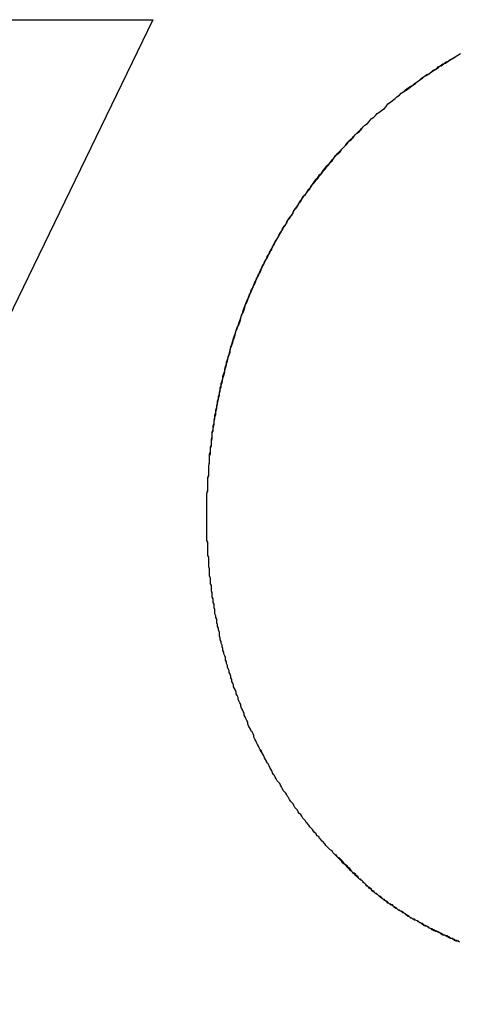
# Model space of a CAD drawing. Extents: x 1917 to 3682, y 1570 to 2675.
# Tile 71 of 166: x 1984.781 to 1985.276, y 2387.614 to 2388.724. Entities that reach past the tile are written whole.
import ezdxf

# ---------------------------------------------------------------- set-up
doc = ezdxf.new("R2010")
doc.units = 0
doc.header["$MEASUREMENT"] = 0
doc.layers.add('KF_SEQUENZA_10_NW_FRONT', color=7, linetype='CONTINUOUS')
doc.layers.add('KF_SEQUENZA_5_NW_REAR', color=7, linetype='CONTINUOUS')

# ---------------------------------------------------------------- blocks, each defined once
blk = doc.blocks.new('KF_SEQUENZA_5_NW_FRONT')
at = {"layer": 'KF_SEQUENZA_10_NW_FRONT'}
for p, q in [((-118.3442, -263.7121), (-118.9746, -265.0142)), ((-118.3442, -263.7121), (-118.9746, -265.0142)), ((-118.6778, -263.7121), (-118.3442, -263.7121)), ((-118.6778, -263.7121), (-118.3442, -263.7121))]:
    blk.add_line(p, q, dxfattribs=at)
for points in [[(-118.283, -264.273, 0), (-118.283, -264.27, 0), (-118.283, -264.266, 0), (-118.283, -264.263, 0), (-118.283, -264.259, 0), (-118.283, -264.256, 0), (-118.283, -264.253, 0), (-118.283, -264.249, 0), (-118.283, -264.246, 0), (-118.282, -264.242, 0), (-118.282, -264.239, 0), (-118.282, -264.235, 0), (-118.282, -264.232, 0), (-118.282, -264.228, 0), (-118.281, -264.225, 0), (-118.281, -264.221, 0), (-118.281, -264.218, 0), (-118.281, -264.215, 0), (-118.28, -264.211, 0), (-118.28, -264.208, 0), (-118.28, -264.204, 0), (-118.279, -264.201, 0), (-118.279, -264.197, 0), (-118.279, -264.194, 0), (-118.278, -264.191, 0), (-118.278, -264.187, 0), (-118.277, -264.184, 0), (-118.277, -264.18, 0), (-118.277, -264.177, 0), (-118.276, -264.174, 0), (-118.276, -264.17, 0), (-118.275, -264.167, 0), (-118.275, -264.164, 0), (-118.274, -264.16, 0), (-118.273, -264.157, 0), (-118.273, -264.154, 0), (-118.272, -264.15, 0), (-118.272, -264.147, 0), (-118.271, -264.144, 0), (-118.27, -264.14, 0), (-118.27, -264.137, 0), (-118.269, -264.134, 0), (-118.268, -264.131, 0), (-118.268, -264.127, 0), (-118.267, -264.124, 0), (-118.266, -264.121, 0), (-118.265, -264.117, 0), (-118.265, -264.114, 0), (-118.264, -264.111, 0), (-118.263, -264.108, 0), (-118.262, -264.105, 0), (-118.261, -264.101, 0), (-118.261, -264.098, 0), (-118.26, -264.095, 0), (-118.259, -264.092, 0), (-118.258, -264.089, 0), (-118.257, -264.085, 0), (-118.256, -264.082, 0), (-118.255, -264.079, 0), (-118.254, -264.076, 0), (-118.253, -264.073, 0), (-118.252, -264.07, 0), (-118.251, -264.066, 0), (-118.25, -264.063, 0), (-118.249, -264.06, 0), (-118.248, -264.057, 0), (-118.247, -264.054, 0), (-118.246, -264.051, 0), (-118.245, -264.048, 0), (-118.244, -264.045, 0), (-118.242, -264.042, 0), (-118.241, -264.039, 0), (-118.24, -264.035, 0), (-118.239, -264.032, 0), (-118.238, -264.029, 0), (-118.236, -264.026, 0), (-118.235, -264.023, 0), (-118.234, -264.02, 0), (-118.233, -264.017, 0), (-118.231, -264.014, 0), (-118.23, -264.011, 0), (-118.229, -264.008, 0), (-118.227, -264.005, 0), (-118.226, -264.002, 0), (-118.225, -263.999, 0), (-118.223, -263.997, 0), (-118.222, -263.994, 0), (-118.221, -263.991, 0), (-118.219, -263.988, 0), (-118.218, -263.985, 0), (-118.216, -263.982, 0), (-118.215, -263.979, 0), (-118.213, -263.976, 0), (-118.212, -263.973, 0), (-118.21, -263.971, 0), (-118.209, -263.968, 0), (-118.207, -263.965, 0), (-118.206, -263.962, 0), (-118.204, -263.959, 0), (-118.202, -263.956, 0), (-118.201, -263.954, 0), (-118.199, -263.951, 0), (-118.198, -263.948, 0), (-118.196, -263.945, 0), (-118.194, -263.943, 0), (-118.193, -263.94, 0), (-118.191, -263.937, 0), (-118.189, -263.934, 0), (-118.187, -263.932, 0), (-118.186, -263.929, 0), (-118.184, -263.926, 0), (-118.182, -263.924, 0), (-118.18, -263.921, 0), (-118.179, -263.918, 0), (-118.177, -263.916, 0), (-118.175, -263.913, 0), (-118.173, -263.91, 0), (-118.171, -263.908, 0), (-118.169, -263.905, 0), (-118.167, -263.903, 0), (-118.166, -263.9, 0), (-118.164, -263.898, 0), (-118.162, -263.895, 0), (-118.16, -263.892, 0), (-118.158, -263.89, 0), (-118.156, -263.887, 0), (-118.154, -263.885, 0), (-118.152, -263.882, 0), (-118.15, -263.88, 0), (-118.148, -263.877, 0), (-118.146, -263.875, 0), (-118.144, -263.873, 0), (-118.142, -263.87, 0), (-118.14, -263.868, 0), (-118.138, -263.865, 0), (-118.135, -263.863, 0), (-118.133, -263.861, 0), (-118.131, -263.858, 0), (-118.129, -263.856, 0), (-118.127, -263.854, 0), (-118.125, -263.851, 0), (-118.123, -263.849, 0), (-118.12, -263.847, 0), (-118.118, -263.844, 0), (-118.116, -263.842, 0), (-118.114, -263.84, 0), (-118.111, -263.838, 0), (-118.109, -263.835, 0), (-118.107, -263.833, 0), (-118.105, -263.831, 0), (-118.102, -263.829, 0), (-118.1, -263.827, 0), (-118.098, -263.824, 0), (-118.095, -263.822, 0), (-118.093, -263.82, 0), (-118.091, -263.818, 0), (-118.088, -263.816, 0), (-118.086, -263.814, 0), (-118.083, -263.812, 0), (-118.081, -263.81, 0), (-118.079, -263.807, 0), (-118.076, -263.805, 0), (-118.074, -263.803, 0), (-118.071, -263.801, 0), (-118.069, -263.799, 0), (-118.066, -263.797, 0), (-118.064, -263.795, 0), (-118.061, -263.793, 0), (-118.059, -263.792, 0), (-118.056, -263.79, 0), (-118.054, -263.788, 0), (-118.051, -263.786, 0), (-118.049, -263.784, 0), (-118.046, -263.782, 0), (-118.043, -263.78, 0), (-118.041, -263.778, 0), (-118.038, -263.776, 0), (-118.036, -263.775, 0), (-118.033, -263.773, 0), (-118.03, -263.771, 0), (-118.028, -263.769, 0), (-118.025, -263.768, 0), (-118.022, -263.766, 0), (-118.02, -263.764, 0), (-118.017, -263.762, 0), (-118.014, -263.761, 0), (-118.011, -263.759, 0), (-118.009, -263.757, 0), (-118.006, -263.756, 0), (-118.003, -263.754, 0), (-118, -263.752, 0), (-117.998, -263.751, 0)], [(-118.283, -264.273, 0), (-118.283, -264.27, 0), (-118.283, -264.267, 0), (-118.283, -264.263, 0), (-118.283, -264.26, 0), (-118.283, -264.256, 0), (-118.283, -264.253, 0), (-118.283, -264.249, 0), (-118.283, -264.246, 0), (-118.282, -264.243, 0), (-118.282, -264.239, 0), (-118.282, -264.236, 0), (-118.282, -264.232, 0), (-118.282, -264.229, 0), (-118.281, -264.226, 0), (-118.281, -264.222, 0), (-118.281, -264.219, 0), (-118.281, -264.215, 0), (-118.28, -264.212, 0), (-118.28, -264.209, 0), (-118.28, -264.205, 0), (-118.28, -264.202, 0), (-118.279, -264.199, 0), (-118.279, -264.195, 0), (-118.278, -264.192, 0), (-118.278, -264.188, 0), (-118.278, -264.185, 0), (-118.277, -264.182, 0), (-118.277, -264.178, 0), (-118.276, -264.175, 0), (-118.276, -264.172, 0), (-118.275, -264.168, 0), (-118.275, -264.165, 0), (-118.274, -264.162, 0), (-118.274, -264.158, 0), (-118.273, -264.155, 0), (-118.273, -264.152, 0), (-118.272, -264.149, 0), (-118.271, -264.145, 0), (-118.271, -264.142, 0), (-118.27, -264.139, 0), (-118.269, -264.135, 0), (-118.269, -264.132, 0), (-118.268, -264.129, 0), (-118.267, -264.126, 0), (-118.267, -264.122, 0), (-118.266, -264.119, 0), (-118.265, -264.116, 0), (-118.264, -264.113, 0), (-118.263, -264.109, 0), (-118.263, -264.106, 0), (-118.262, -264.103, 0), (-118.261, -264.1, 0), (-118.26, -264.097, 0), (-118.259, -264.093, 0), (-118.258, -264.09, 0), (-118.257, -264.087, 0), (-118.257, -264.084, 0), (-118.256, -264.081, 0), (-118.255, -264.078, 0), (-118.254, -264.074, 0), (-118.253, -264.071, 0), (-118.252, -264.068, 0), (-118.251, -264.065, 0), (-118.25, -264.062, 0), (-118.249, -264.059, 0), (-118.247, -264.056, 0), (-118.246, -264.053, 0), (-118.245, -264.049, 0), (-118.244, -264.046, 0), (-118.243, -264.043, 0), (-118.242, -264.04, 0), (-118.241, -264.037, 0), (-118.24, -264.034, 0), (-118.238, -264.031, 0), (-118.237, -264.028, 0), (-118.236, -264.025, 0), (-118.235, -264.022, 0), (-118.233, -264.019, 0), (-118.232, -264.016, 0), (-118.231, -264.013, 0), (-118.229, -264.01, 0), (-118.228, -264.007, 0), (-118.227, -264.004, 0), (-118.225, -264.001, 0), (-118.224, -263.998, 0), (-118.223, -263.995, 0), (-118.221, -263.992, 0), (-118.22, -263.989, 0), (-118.218, -263.986, 0), (-118.217, -263.983, 0), (-118.215, -263.981, 0), (-118.214, -263.978, 0), (-118.212, -263.975, 0), (-118.211, -263.972, 0), (-118.209, -263.969, 0), (-118.208, -263.966, 0), (-118.206, -263.963, 0), (-118.205, -263.961, 0), (-118.203, -263.958, 0), (-118.202, -263.955, 0), (-118.2, -263.952, 0), (-118.198, -263.949, 0), (-118.197, -263.947, 0), (-118.195, -263.944, 0), (-118.193, -263.941, 0), (-118.192, -263.938, 0), (-118.19, -263.936, 0), (-118.188, -263.933, 0), (-118.186, -263.93, 0), (-118.185, -263.927, 0), (-118.183, -263.925, 0), (-118.181, -263.922, 0), (-118.179, -263.919, 0), (-118.177, -263.917, 0), (-118.176, -263.914, 0), (-118.174, -263.911, 0), (-118.172, -263.909, 0), (-118.17, -263.906, 0), (-118.168, -263.903, 0), (-118.166, -263.901, 0), (-118.164, -263.898, 0), (-118.162, -263.896, 0), (-118.16, -263.893, 0), (-118.158, -263.891, 0), (-118.156, -263.888, 0), (-118.154, -263.886, 0), (-118.152, -263.883, 0), (-118.15, -263.881, 0), (-118.148, -263.878, 0), (-118.146, -263.876, 0), (-118.144, -263.873, 0), (-118.142, -263.871, 0), (-118.14, -263.868, 0), (-118.138, -263.866, 0), (-118.136, -263.863, 0), (-118.134, -263.861, 0), (-118.132, -263.859, 0), (-118.129, -263.856, 0), (-118.127, -263.854, 0), (-118.125, -263.852, 0), (-118.123, -263.849, 0), (-118.121, -263.847, 0), (-118.118, -263.845, 0), (-118.116, -263.842, 0), (-118.114, -263.84, 0), (-118.112, -263.838, 0), (-118.109, -263.836, 0), (-118.107, -263.833, 0), (-118.105, -263.831, 0), (-118.102, -263.829, 0), (-118.1, -263.827, 0), (-118.098, -263.824, 0), (-118.095, -263.822, 0), (-118.093, -263.82, 0), (-118.091, -263.818, 0), (-118.088, -263.816, 0), (-118.086, -263.814, 0), (-118.083, -263.812, 0), (-118.081, -263.81, 0), (-118.079, -263.807, 0), (-118.076, -263.805, 0), (-118.074, -263.803, 0), (-118.071, -263.801, 0), (-118.069, -263.799, 0), (-118.066, -263.797, 0), (-118.064, -263.795, 0), (-118.061, -263.793, 0), (-118.059, -263.791, 0), (-118.056, -263.789, 0), (-118.053, -263.787, 0), (-118.051, -263.786, 0), (-118.048, -263.784, 0), (-118.046, -263.782, 0), (-118.043, -263.78, 0), (-118.04, -263.778, 0), (-118.038, -263.776, 0), (-118.035, -263.774, 0), (-118.032, -263.773, 0), (-118.03, -263.771, 0), (-118.027, -263.769, 0), (-118.024, -263.767, 0), (-118.022, -263.765, 0), (-118.019, -263.764, 0), (-118.016, -263.762, 0), (-118.014, -263.76, 0), (-118.011, -263.759, 0), (-118.008, -263.757, 0), (-118.005, -263.755, 0), (-118.003, -263.754, 0), (-118, -263.752, 0), (-117.997, -263.75, 0)], [(-118.146, -264.646, 0), (-118.148, -264.644, 0), (-118.149, -264.643, 0), (-118.15, -264.641, 0), (-118.152, -264.639, 0), (-118.153, -264.638, 0), (-118.155, -264.636, 0), (-118.156, -264.635, 0), (-118.157, -264.633, 0), (-118.159, -264.632, 0), (-118.16, -264.63, 0), (-118.162, -264.628, 0), (-118.163, -264.627, 0), (-118.164, -264.625, 0), (-118.166, -264.623, 0), (-118.167, -264.622, 0), (-118.168, -264.62, 0), (-118.17, -264.618, 0), (-118.171, -264.617, 0), (-118.172, -264.615, 0), (-118.174, -264.613, 0), (-118.175, -264.612, 0), (-118.176, -264.61, 0), (-118.177, -264.608, 0), (-118.179, -264.607, 0), (-118.18, -264.605, 0), (-118.181, -264.603, 0), (-118.182, -264.602, 0), (-118.184, -264.6, 0), (-118.185, -264.598, 0), (-118.186, -264.596, 0), (-118.187, -264.595, 0), (-118.189, -264.593, 0), (-118.19, -264.591, 0), (-118.191, -264.589, 0), (-118.192, -264.588, 0), (-118.193, -264.586, 0), (-118.194, -264.584, 0), (-118.196, -264.582, 0), (-118.197, -264.581, 0), (-118.198, -264.579, 0), (-118.199, -264.577, 0), (-118.2, -264.575, 0), (-118.201, -264.573, 0), (-118.202, -264.572, 0), (-118.204, -264.57, 0), (-118.205, -264.568, 0), (-118.206, -264.566, 0), (-118.207, -264.564, 0), (-118.208, -264.563, 0), (-118.209, -264.561, 0), (-118.21, -264.559, 0), (-118.211, -264.557, 0), (-118.212, -264.555, 0), (-118.213, -264.553, 0), (-118.214, -264.551, 0), (-118.215, -264.55, 0), (-118.216, -264.548, 0), (-118.217, -264.546, 0), (-118.218, -264.544, 0), (-118.219, -264.542, 0), (-118.22, -264.54, 0), (-118.221, -264.538, 0), (-118.222, -264.536, 0), (-118.223, -264.535, 0), (-118.224, -264.533, 0), (-118.225, -264.531, 0), (-118.226, -264.529, 0), (-118.227, -264.527, 0), (-118.228, -264.525, 0), (-118.229, -264.523, 0), (-118.23, -264.521, 0), (-118.23, -264.519, 0), (-118.231, -264.517, 0), (-118.232, -264.515, 0), (-118.233, -264.514, 0), (-118.234, -264.512, 0), (-118.235, -264.51, 0), (-118.236, -264.508, 0), (-118.237, -264.506, 0), (-118.237, -264.504, 0), (-118.238, -264.502, 0), (-118.239, -264.5, 0), (-118.24, -264.498, 0), (-118.241, -264.496, 0), (-118.241, -264.494, 0), (-118.242, -264.492, 0), (-118.243, -264.49, 0), (-118.244, -264.488, 0), (-118.245, -264.486, 0), (-118.245, -264.484, 0), (-118.246, -264.482, 0), (-118.247, -264.48, 0), (-118.248, -264.478, 0), (-118.248, -264.476, 0), (-118.249, -264.474, 0), (-118.25, -264.472, 0), (-118.25, -264.47, 0), (-118.251, -264.468, 0), (-118.252, -264.466, 0), (-118.253, -264.464, 0), (-118.253, -264.462, 0), (-118.254, -264.46, 0), (-118.255, -264.458, 0), (-118.255, -264.456, 0), (-118.256, -264.454, 0), (-118.256, -264.452, 0), (-118.257, -264.45, 0), (-118.258, -264.448, 0), (-118.258, -264.446, 0), (-118.259, -264.444, 0), (-118.26, -264.442, 0), (-118.26, -264.44, 0), (-118.261, -264.438, 0), (-118.261, -264.436, 0), (-118.262, -264.434, 0), (-118.262, -264.431, 0), (-118.263, -264.429, 0), (-118.264, -264.427, 0), (-118.264, -264.425, 0), (-118.265, -264.423, 0), (-118.265, -264.421, 0), (-118.266, -264.419, 0), (-118.266, -264.417, 0), (-118.267, -264.415, 0), (-118.267, -264.413, 0), (-118.268, -264.411, 0), (-118.268, -264.409, 0), (-118.269, -264.407, 0), (-118.269, -264.405, 0), (-118.269, -264.403, 0), (-118.27, -264.4, 0), (-118.27, -264.398, 0), (-118.271, -264.396, 0), (-118.271, -264.394, 0), (-118.272, -264.392, 0), (-118.272, -264.39, 0), (-118.272, -264.388, 0), (-118.273, -264.386, 0), (-118.273, -264.384, 0), (-118.274, -264.382, 0), (-118.274, -264.38, 0), (-118.274, -264.377, 0), (-118.275, -264.375, 0), (-118.275, -264.373, 0), (-118.275, -264.371, 0), (-118.276, -264.369, 0), (-118.276, -264.367, 0), (-118.276, -264.365, 0), (-118.277, -264.363, 0), (-118.277, -264.361, 0), (-118.277, -264.358, 0), (-118.278, -264.356, 0), (-118.278, -264.354, 0), (-118.278, -264.352, 0), (-118.278, -264.35, 0), (-118.279, -264.348, 0), (-118.279, -264.346, 0), (-118.279, -264.344, 0), (-118.279, -264.342, 0), (-118.28, -264.339, 0), (-118.28, -264.337, 0), (-118.28, -264.335, 0), (-118.28, -264.333, 0), (-118.28, -264.331, 0), (-118.281, -264.329, 0), (-118.281, -264.327, 0), (-118.281, -264.325, 0), (-118.281, -264.322, 0), (-118.281, -264.32, 0), (-118.281, -264.318, 0), (-118.282, -264.316, 0), (-118.282, -264.314, 0), (-118.282, -264.312, 0), (-118.282, -264.31, 0), (-118.282, -264.308, 0), (-118.282, -264.305, 0), (-118.282, -264.303, 0), (-118.282, -264.301, 0), (-118.283, -264.299, 0), (-118.283, -264.297, 0), (-118.283, -264.295, 0), (-118.283, -264.293, 0), (-118.283, -264.291, 0), (-118.283, -264.288, 0), (-118.283, -264.286, 0), (-118.283, -264.284, 0), (-118.283, -264.282, 0), (-118.283, -264.28, 0), (-118.283, -264.278, 0), (-118.283, -264.276, 0), (-118.283, -264.273, 0)], [(-118.146, -264.646, 0), (-118.148, -264.644, 0), (-118.149, -264.643, 0), (-118.15, -264.641, 0), (-118.152, -264.639, 0), (-118.153, -264.638, 0), (-118.155, -264.636, 0), (-118.156, -264.635, 0), (-118.157, -264.633, 0), (-118.159, -264.632, 0), (-118.16, -264.63, 0), (-118.162, -264.628, 0), (-118.163, -264.627, 0), (-118.164, -264.625, 0), (-118.166, -264.623, 0), (-118.167, -264.622, 0), (-118.168, -264.62, 0), (-118.17, -264.618, 0), (-118.171, -264.617, 0), (-118.172, -264.615, 0), (-118.174, -264.613, 0), (-118.175, -264.612, 0), (-118.176, -264.61, 0), (-118.177, -264.608, 0), (-118.179, -264.607, 0), (-118.18, -264.605, 0), (-118.181, -264.603, 0), (-118.182, -264.602, 0), (-118.184, -264.6, 0), (-118.185, -264.598, 0), (-118.186, -264.596, 0), (-118.187, -264.595, 0), (-118.189, -264.593, 0), (-118.19, -264.591, 0), (-118.191, -264.589, 0), (-118.192, -264.588, 0), (-118.193, -264.586, 0), (-118.194, -264.584, 0), (-118.196, -264.582, 0), (-118.197, -264.581, 0), (-118.198, -264.579, 0), (-118.199, -264.577, 0), (-118.2, -264.575, 0), (-118.201, -264.573, 0), (-118.202, -264.572, 0), (-118.204, -264.57, 0), (-118.205, -264.568, 0), (-118.206, -264.566, 0), (-118.207, -264.564, 0), (-118.208, -264.563, 0), (-118.209, -264.561, 0), (-118.21, -264.559, 0), (-118.211, -264.557, 0), (-118.212, -264.555, 0), (-118.213, -264.553, 0), (-118.214, -264.551, 0), (-118.215, -264.55, 0), (-118.216, -264.548, 0), (-118.217, -264.546, 0), (-118.218, -264.544, 0), (-118.219, -264.542, 0), (-118.22, -264.54, 0), (-118.221, -264.538, 0), (-118.222, -264.537, 0), (-118.223, -264.535, 0), (-118.224, -264.533, 0), (-118.225, -264.531, 0), (-118.226, -264.529, 0), (-118.227, -264.527, 0), (-118.228, -264.525, 0), (-118.229, -264.523, 0), (-118.23, -264.521, 0), (-118.23, -264.519, 0), (-118.231, -264.517, 0), (-118.232, -264.515, 0), (-118.233, -264.514, 0), (-118.234, -264.512, 0), (-118.235, -264.51, 0), (-118.236, -264.508, 0), (-118.237, -264.506, 0), (-118.237, -264.504, 0), (-118.238, -264.502, 0), (-118.239, -264.5, 0), (-118.24, -264.498, 0), (-118.241, -264.496, 0), (-118.241, -264.494, 0), (-118.242, -264.492, 0), (-118.243, -264.49, 0), (-118.244, -264.488, 0), (-118.245, -264.486, 0), (-118.245, -264.484, 0), (-118.246, -264.482, 0), (-118.247, -264.48, 0), (-118.248, -264.478, 0), (-118.248, -264.476, 0), (-118.249, -264.474, 0), (-118.25, -264.472, 0), (-118.25, -264.47, 0), (-118.251, -264.468, 0), (-118.252, -264.466, 0), (-118.253, -264.464, 0), (-118.253, -264.462, 0), (-118.254, -264.46, 0), (-118.255, -264.458, 0), (-118.255, -264.456, 0), (-118.256, -264.454, 0), (-118.256, -264.452, 0), (-118.257, -264.45, 0), (-118.258, -264.448, 0), (-118.258, -264.446, 0), (-118.259, -264.444, 0), (-118.26, -264.442, 0), (-118.26, -264.44, 0), (-118.261, -264.438, 0), (-118.261, -264.436, 0), (-118.262, -264.434, 0), (-118.262, -264.431, 0), (-118.263, -264.429, 0), (-118.264, -264.427, 0), (-118.264, -264.425, 0), (-118.265, -264.423, 0), (-118.265, -264.421, 0), (-118.266, -264.419, 0), (-118.266, -264.417, 0), (-118.267, -264.415, 0), (-118.267, -264.413, 0), (-118.268, -264.411, 0), (-118.268, -264.409, 0), (-118.269, -264.407, 0), (-118.269, -264.405, 0), (-118.269, -264.403, 0), (-118.27, -264.4, 0), (-118.27, -264.398, 0), (-118.271, -264.396, 0), (-118.271, -264.394, 0), (-118.272, -264.392, 0), (-118.272, -264.39, 0), (-118.272, -264.388, 0), (-118.273, -264.386, 0), (-118.273, -264.384, 0), (-118.274, -264.382, 0), (-118.274, -264.38, 0), (-118.274, -264.377, 0), (-118.275, -264.375, 0), (-118.275, -264.373, 0), (-118.275, -264.371, 0), (-118.276, -264.369, 0), (-118.276, -264.367, 0), (-118.276, -264.365, 0), (-118.277, -264.363, 0), (-118.277, -264.361, 0), (-118.277, -264.359, 0), (-118.278, -264.356, 0), (-118.278, -264.354, 0), (-118.278, -264.352, 0), (-118.278, -264.35, 0), (-118.279, -264.348, 0), (-118.279, -264.346, 0), (-118.279, -264.344, 0), (-118.279, -264.342, 0), (-118.28, -264.339, 0), (-118.28, -264.337, 0), (-118.28, -264.335, 0), (-118.28, -264.333, 0), (-118.28, -264.331, 0), (-118.281, -264.329, 0), (-118.281, -264.327, 0), (-118.281, -264.325, 0), (-118.281, -264.322, 0), (-118.281, -264.32, 0), (-118.281, -264.318, 0), (-118.282, -264.316, 0), (-118.282, -264.314, 0), (-118.282, -264.312, 0), (-118.282, -264.31, 0), (-118.282, -264.308, 0), (-118.282, -264.305, 0), (-118.282, -264.303, 0), (-118.282, -264.301, 0), (-118.283, -264.299, 0), (-118.283, -264.297, 0), (-118.283, -264.295, 0), (-118.283, -264.293, 0), (-118.283, -264.291, 0), (-118.283, -264.288, 0), (-118.283, -264.286, 0), (-118.283, -264.284, 0), (-118.283, -264.282, 0), (-118.283, -264.28, 0), (-118.283, -264.278, 0), (-118.283, -264.276, 0), (-118.283, -264.273, 0)], [(-117.999, -264.751, 0), (-118, -264.751, 0), (-118.001, -264.75, 0), (-118.003, -264.75, 0), (-118.004, -264.749, 0), (-118.005, -264.749, 0), (-118.006, -264.748, 0), (-118.007, -264.748, 0), (-118.009, -264.747, 0), (-118.01, -264.746, 0), (-118.011, -264.746, 0), (-118.012, -264.745, 0), (-118.013, -264.745, 0), (-118.015, -264.744, 0), (-118.016, -264.744, 0), (-118.017, -264.743, 0), (-118.018, -264.743, 0), (-118.019, -264.742, 0), (-118.02, -264.742, 0), (-118.021, -264.741, 0), (-118.023, -264.74, 0), (-118.024, -264.74, 0), (-118.025, -264.739, 0), (-118.026, -264.739, 0), (-118.027, -264.738, 0), (-118.028, -264.738, 0), (-118.029, -264.737, 0), (-118.03, -264.737, 0), (-118.032, -264.736, 0), (-118.033, -264.735, 0), (-118.034, -264.735, 0), (-118.035, -264.734, 0), (-118.036, -264.734, 0), (-118.037, -264.733, 0), (-118.038, -264.733, 0), (-118.039, -264.732, 0), (-118.04, -264.731, 0), (-118.041, -264.731, 0), (-118.042, -264.73, 0), (-118.043, -264.73, 0), (-118.044, -264.729, 0), (-118.045, -264.729, 0), (-118.046, -264.728, 0), (-118.048, -264.727, 0), (-118.049, -264.727, 0), (-118.05, -264.726, 0), (-118.051, -264.726, 0), (-118.052, -264.725, 0), (-118.053, -264.725, 0), (-118.054, -264.724, 0), (-118.055, -264.723, 0), (-118.056, -264.723, 0), (-118.057, -264.722, 0), (-118.058, -264.722, 0), (-118.058, -264.721, 0), (-118.059, -264.72, 0), (-118.06, -264.72, 0), (-118.061, -264.719, 0), (-118.062, -264.719, 0), (-118.063, -264.718, 0), (-118.064, -264.717, 0), (-118.065, -264.717, 0), (-118.066, -264.716, 0), (-118.067, -264.716, 0), (-118.068, -264.715, 0), (-118.069, -264.714, 0), (-118.07, -264.714, 0), (-118.071, -264.713, 0), (-118.072, -264.713, 0), (-118.072, -264.712, 0), (-118.073, -264.711, 0), (-118.074, -264.711, 0), (-118.075, -264.71, 0), (-118.076, -264.709, 0), (-118.077, -264.709, 0), (-118.078, -264.708, 0), (-118.079, -264.708, 0), (-118.08, -264.707, 0), (-118.08, -264.706, 0), (-118.081, -264.706, 0), (-118.082, -264.705, 0), (-118.083, -264.704, 0), (-118.084, -264.704, 0), (-118.085, -264.703, 0), (-118.086, -264.702, 0), (-118.087, -264.702, 0), (-118.087, -264.701, 0), (-118.088, -264.7, 0), (-118.089, -264.7, 0), (-118.09, -264.699, 0), (-118.091, -264.698, 0), (-118.092, -264.697, 0), (-118.093, -264.697, 0), (-118.094, -264.696, 0), (-118.095, -264.695, 0), (-118.096, -264.694, 0), (-118.097, -264.694, 0), (-118.097, -264.693, 0), (-118.098, -264.692, 0), (-118.099, -264.691, 0), (-118.1, -264.69, 0), (-118.101, -264.69, 0), (-118.102, -264.689, 0), (-118.103, -264.688, 0), (-118.104, -264.687, 0), (-118.105, -264.686, 0), (-118.106, -264.685, 0), (-118.107, -264.684, 0), (-118.108, -264.683, 0), (-118.109, -264.682, 0), (-118.111, -264.681, 0), (-118.112, -264.68, 0), (-118.113, -264.679, 0), (-118.114, -264.678, 0), (-118.115, -264.677, 0), (-118.116, -264.676, 0), (-118.118, -264.674, 0), (-118.119, -264.673, 0), (-118.12, -264.672, 0), (-118.121, -264.671, 0), (-118.123, -264.669, 0), (-118.124, -264.668, 0), (-118.125, -264.667, 0), (-118.127, -264.665, 0), (-118.128, -264.664, 0), (-118.13, -264.663, 0), (-118.131, -264.661, 0), (-118.133, -264.659, 0), (-118.134, -264.658, 0), (-118.136, -264.656, 0), (-118.137, -264.655, 0), (-118.139, -264.653, 0), (-118.141, -264.651, 0), (-118.142, -264.649, 0), (-118.144, -264.648, 0), (-118.146, -264.646, 0)], [(-117.998, -264.752, 0), (-118, -264.751, 0), (-118.002, -264.751, 0), (-118.004, -264.75, 0), (-118.005, -264.749, 0), (-118.007, -264.748, 0), (-118.009, -264.748, 0), (-118.01, -264.747, 0), (-118.012, -264.746, 0), (-118.014, -264.745, 0), (-118.015, -264.744, 0), (-118.017, -264.744, 0), (-118.019, -264.743, 0), (-118.02, -264.742, 0), (-118.022, -264.741, 0), (-118.024, -264.74, 0), (-118.025, -264.74, 0), (-118.027, -264.739, 0), (-118.029, -264.738, 0), (-118.03, -264.737, 0), (-118.032, -264.736, 0), (-118.033, -264.735, 0), (-118.035, -264.734, 0), (-118.037, -264.734, 0), (-118.038, -264.733, 0), (-118.04, -264.732, 0), (-118.041, -264.731, 0), (-118.043, -264.73, 0), (-118.044, -264.729, 0), (-118.046, -264.728, 0), (-118.048, -264.727, 0), (-118.049, -264.726, 0), (-118.051, -264.726, 0), (-118.052, -264.725, 0), (-118.054, -264.724, 0), (-118.055, -264.723, 0), (-118.057, -264.722, 0), (-118.058, -264.721, 0), (-118.06, -264.72, 0), (-118.061, -264.719, 0), (-118.062, -264.718, 0), (-118.064, -264.717, 0), (-118.065, -264.717, 0), (-118.067, -264.716, 0), (-118.068, -264.715, 0), (-118.069, -264.714, 0), (-118.071, -264.713, 0), (-118.072, -264.712, 0), (-118.073, -264.711, 0), (-118.074, -264.71, 0), (-118.076, -264.71, 0), (-118.077, -264.709, 0), (-118.078, -264.708, 0), (-118.079, -264.707, 0), (-118.08, -264.706, 0), (-118.082, -264.705, 0), (-118.083, -264.705, 0), (-118.084, -264.704, 0), (-118.085, -264.703, 0), (-118.086, -264.702, 0), (-118.087, -264.701, 0), (-118.088, -264.701, 0), (-118.089, -264.7, 0), (-118.09, -264.699, 0), (-118.091, -264.698, 0), (-118.092, -264.698, 0), (-118.093, -264.697, 0), (-118.094, -264.696, 0), (-118.095, -264.695, 0), (-118.096, -264.695, 0), (-118.097, -264.694, 0), (-118.097, -264.693, 0), (-118.098, -264.692, 0), (-118.099, -264.692, 0), (-118.1, -264.691, 0), (-118.101, -264.69, 0), (-118.102, -264.689, 0), (-118.103, -264.689, 0), (-118.103, -264.688, 0), (-118.104, -264.687, 0), (-118.105, -264.686, 0), (-118.106, -264.685, 0), (-118.107, -264.685, 0), (-118.107, -264.684, 0), (-118.108, -264.683, 0), (-118.109, -264.682, 0), (-118.11, -264.681, 0), (-118.111, -264.681, 0), (-118.112, -264.68, 0), (-118.112, -264.679, 0), (-118.113, -264.678, 0), (-118.114, -264.677, 0), (-118.115, -264.676, 0), (-118.116, -264.675, 0), (-118.117, -264.674, 0), (-118.118, -264.674, 0), (-118.119, -264.673, 0), (-118.12, -264.672, 0), (-118.121, -264.67, 0), (-118.122, -264.669, 0), (-118.123, -264.668, 0), (-118.124, -264.667, 0), (-118.125, -264.666, 0), (-118.126, -264.665, 0), (-118.128, -264.664, 0), (-118.129, -264.662, 0), (-118.13, -264.661, 0), (-118.131, -264.66, 0), (-118.133, -264.658, 0), (-118.134, -264.657, 0), (-118.136, -264.656, 0), (-118.137, -264.654, 0), (-118.139, -264.653, 0), (-118.141, -264.651, 0), (-118.142, -264.649, 0), (-118.144, -264.648, 0), (-118.146, -264.646, 0)]]:
    blk.add_polyline3d(points, dxfattribs=at)

msp = doc.modelspace()

# ---------------------------------------------------------------- block references
at = {"layer": 'KF_SEQUENZA_5_NW_REAR'}
msp.add_blockref('KF_SEQUENZA_5_NW_FRONT', (2103.2754, 2652.4357), dxfattribs=at)

doc.saveas('drawing.dxf')
